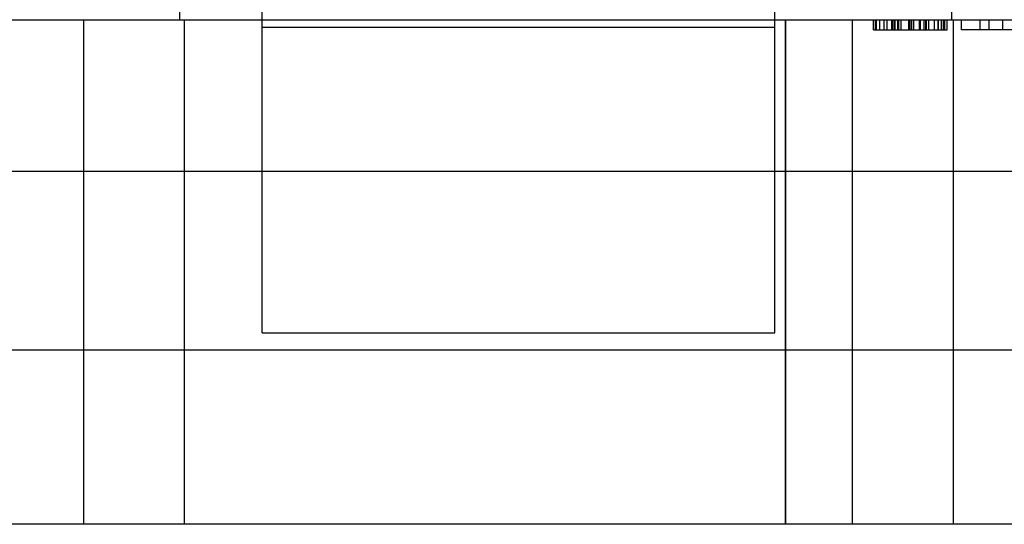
# Model space of a CAD drawing. Header units: millimetres. Extents: x 26 to 199, y 39 to 272.
# Tile 12 of 29: x 89 to 108, y 236 to 246. Entities that reach past the tile are written whole.
import ezdxf

# ---------------------------------------------------------------- set-up
doc = ezdxf.new("R2010")
doc.units = ezdxf.units.MM
doc.header["$LTSCALE"] = 20.161232
doc.layers.get('0').update_dxf_attribs({"linetype": 'CONTINUOUS'})

msp = doc.modelspace()

# ---------------------------------------------------------------- linework, layer by layer
at = {"color": 7, "linetype": 'Continuous'}
for p, q in [((93.654, 239.697), (93.654, 256.299)), ((103.814, 239.697), (103.814, 256.299)), ((92.087, 254.29), (92.014, 245.902)), ((107.387, 254.29), (107.314, 245.902)), ((72.63, 245.902), (179.738, 245.902)), ((90.114, 235.902), (90.114, 245.902)), ((92.114, 235.902), (92.114, 245.902)), ((104.025, 235.902), (104.025, 245.902)), ((104.034, 235.902), (104.034, 245.902)), ((105.354, 235.902), (105.354, 245.902)), ((105.774, 245.702), (105.774, 245.902)), ((105.807, 245.902), (105.807, 245.702)), ((105.833, 245.702), (105.833, 245.902)), ((105.891, 245.902), (105.891, 245.702)), ((105.984, 245.702), (105.984, 245.902)), ((106.045, 245.702), (106.045, 245.902)), ((106.137, 245.702), (106.137, 245.902)), ((106.141, 245.902), (106.141, 245.702)), ((106.174, 245.902), (106.174, 245.702)), ((106.199, 245.702), (106.199, 245.902)), ((106.251, 245.702), (106.251, 245.902)), ((106.274, 245.702), (106.274, 245.902)), ((106.318, 245.702), (106.318, 245.902)), ((106.464, 245.902), (106.464, 245.702)), ((106.476, 245.702), (106.476, 245.902)), ((106.485, 245.702), (106.485, 245.902)), ((106.517, 245.702), (106.517, 245.902)), ((106.534, 245.702), (106.534, 245.902)), ((106.566, 245.902), (106.566, 245.702)), ((106.684, 245.702), (106.684, 245.902)), ((106.703, 245.702), (106.703, 245.902)), ((106.777, 245.702), (106.777, 245.902)), ((106.806, 245.702), (106.806, 245.902)), ((106.815, 245.902), (106.815, 245.702)), ((106.864, 245.902), (106.864, 245.702)), ((106.979, 245.702), (106.979, 245.902)), ((107.046, 245.902), (107.046, 245.702)), ((107.058, 245.702), (107.058, 245.902)), ((107.112, 245.902), (107.112, 245.702)), ((107.152, 245.902), (107.152, 245.702)), ((107.182, 245.702), (107.182, 245.902)), ((107.231, 245.702), (107.231, 245.902)), ((107.354, 235.902), (107.354, 245.902)), ((107.517, 245.702), (107.517, 245.902)), ((107.883, 245.702), (107.883, 245.902)), ((108.067, 245.702), (108.067, 245.902)), ((108.332, 245.702), (108.332, 245.902)), ((103.814, 245.75), (93.654, 245.75)), ((105.774, 245.702), (107.232, 245.702)), ((109.1, 245.702), (107.517, 245.702)), ((55.874, 242.902), (168.874, 242.902)), ((93.654, 239.697), (103.814, 239.697)), ((73.334, 239.362), (144.454, 239.362)), ((153.874, 235.902), (72.874, 235.902))]:
    msp.add_line(p, q, dxfattribs=at)

doc.saveas('drawing.dxf')
